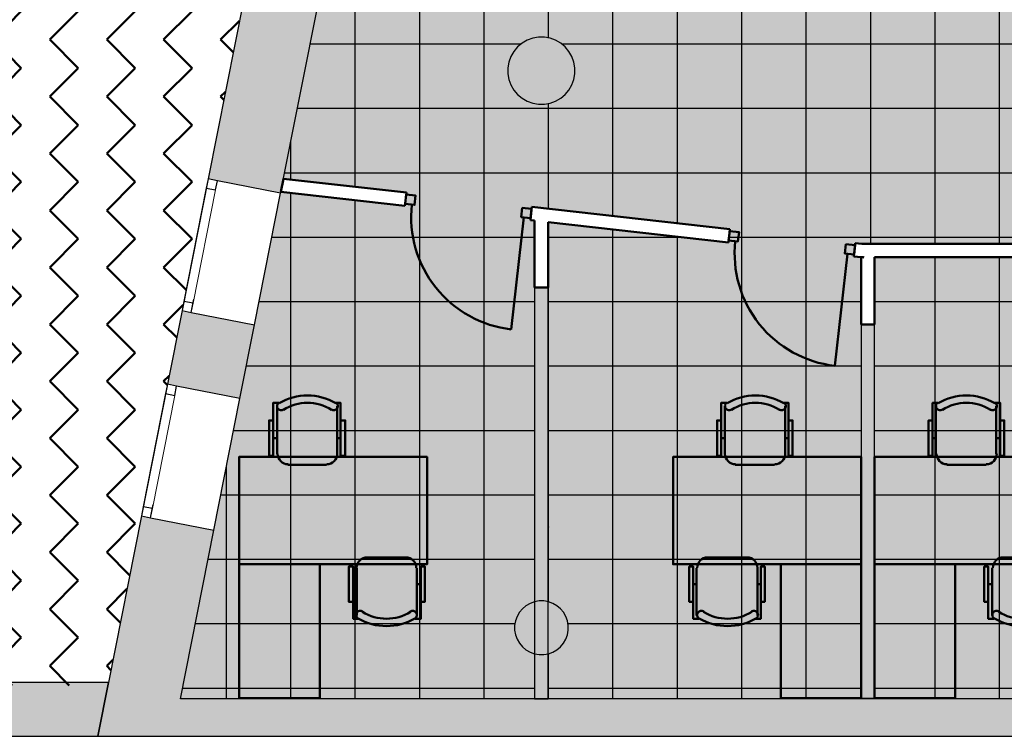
# Model space of a CAD drawing. Header units: metres. Extents: x -1 to 430, y -6 to 34.
# Tile 6 of 22: x 397.1 to 404.44, y 12.84 to 18.18. Entities that reach past the tile are written whole.
import ezdxf

# ---------------------------------------------------------------- set-up
doc = ezdxf.new("R2010")
doc.units = ezdxf.units.M
doc.linetypes.add('CONTINUA', pattern=[0])
doc.linetypes.add('PUNKT', pattern=[6.35, 0, -6.35])
for name, color, linetype, lineweight in [('3D P1 MURS EXISTENTS', 7, 'CONTINUA', 25), ('3D P1 MURS NOUS', 7, 'CONTINUA', 25), ('3D P1 PILAR', 7, 'CONTINUA', 25), ('P1 MOBLES', 7, 'CONTINUA', 25), ('P1 PAVIMENT', 7, 'CONTINUA', 25)]:
    doc.layers.add(name, color=color, linetype=linetype, lineweight=lineweight)

# ---------------------------------------------------------------- blocks, each defined once
blk = doc.blocks.new('_CLOSEDFILLED')
at = {"color": 0, "linetype": 'ByBlock', "lineweight": -2}
blk.add_solid([(-1, 0), (0, 0), (-1, 0)], dxfattribs=at)
blk = doc.blocks.new('TRAMA_1')
at = {"layer": 'P1 PAVIMENT', "linetype": 'CONTINUA', "lineweight": 25, "transparency": 33554687}
for points in [[(401.0337, 16.8), (401.04, 16.8062), (401.0462, 16.8), (401.04, 16.7938)], [(403.4337, 16.8), (403.44, 16.8062), (403.4463, 16.8), (403.44, 16.7938)], [(398.6338, 14.4), (398.64, 14.4062), (398.6462, 14.4), (398.64, 14.3938)], [(401.036, 14.4022), (401.04, 14.4062), (401.0462, 14.4), (401.04, 14.3938), (401.036, 14.3978)]]:
    blk.add_hatch(color=7, dxfattribs=at).paths.add_polyline_path(points, flags=16)
at = {"layer": 'P1 PAVIMENT', "color": 7, "linetype": 'CONTINUA', "lineweight": 25, "transparency": 33554687}
for p, q in [((399.6, 16.9347), (399.6, 19.2)), ((400.08, 16.8), (400.08, 19.2)), ((400.56, 16.8), (400.56, 19.2)), ((401.04, 18.0436), (401.04, 19.2)), ((399.2639, 18), (400.8, 18)), ((400.8, 18), (400.8375, 18)), ((401.1364, 18), (403.2, 18)), ((403.2, 18), (405.6, 18)), ((401.04, 16.8), (401.04, 17.5553)), ((399.1688, 17.52), (400.8, 17.52)), ((400.8, 17.52), (403.2, 17.52)), ((403.2, 17.52), (405.6, 17.52)), ((399.12, 16.9888), (399.12, 17.2735)), ((399.0737, 17.04), (400.8, 17.04)), ((400.8, 17.04), (403.2, 17.04)), ((403.2, 17.04), (405.6, 17.04)), ((399.12, 16.8), (399.12, 16.8882)), ((399.12, 14.4), (399.12, 16.8)), ((399.6, 16.8), (399.6, 16.8341)), ((399.6, 14.4), (399.6, 16.8)), ((400.08, 14.4), (400.08, 16.8)), ((400.56, 14.4), (400.56, 16.8)), ((401.04, 16.7725), (401.04, 16.8)), ((401.52, 16.7184), (401.52, 16.8)), ((402, 16.6644), (402, 16.8)), ((402.48, 14.4), (402.48, 16.8)), ((402.96, 14.4), (402.96, 16.8)), ((403.44, 16.5095), (403.44, 16.8)), ((403.92, 16.5095), (403.92, 16.8)), ((404.4, 16.5095), (404.4, 16.8)), ((401.04, 14.4), (401.04, 16.6719)), ((401.52, 14.4), (401.52, 16.6178)), ((398.9786, 16.56), (400.8, 16.56)), ((400.8, 16.56), (400.936, 16.56)), ((401.036, 16.56), (402.0332, 16.56)), ((402, 14.4), (402, 16.5637)), ((402.3846, 16.56), (403.2, 16.56)), ((403.2, 16.56), (405.6, 16.56)), ((403.92, 14.4), (403.92, 16.4095)), ((404.4, 14.4), (404.4, 16.4095)), ((398.8835, 16.08), (400.8, 16.08)), ((400.8, 16.08), (400.936, 16.08)), ((401.036, 16.08), (403.2, 16.08)), ((403.2, 16.08), (403.3696, 16.08)), ((403.4696, 16.08), (405.6, 16.08)), ((398.7884, 15.6), (400.8, 15.6)), ((400.8, 15.6), (400.936, 15.6)), ((401.036, 15.6), (403.2, 15.6)), ((403.2, 15.6), (403.3696, 15.6)), ((403.4696, 15.6), (405.6, 15.6)), ((398.6933, 15.12), (400.8, 15.12)), ((400.8, 15.12), (400.936, 15.12)), ((401.036, 15.12), (403.2, 15.12)), ((403.2, 15.12), (403.3696, 15.12)), ((403.4696, 15.12), (405.6, 15.12)), ((398.64, 14.4), (398.64, 14.8508)), ((398.5982, 14.64), (400.8, 14.64)), ((400.8, 14.64), (400.936, 14.64)), ((401.036, 14.64), (403.2, 14.64)), ((403.2, 14.64), (403.3696, 14.64)), ((403.4696, 14.64), (405.6, 14.64)), ((398.64, 13.1206), (398.64, 14.4)), ((399.12, 13.1206), (399.12, 14.4)), ((399.6, 13.1206), (399.6, 14.4)), ((400.08, 13.1206), (400.08, 14.4)), ((400.56, 13.1206), (400.56, 14.4)), ((401.04, 13.8427), (401.04, 14.4)), ((401.52, 13.1206), (401.52, 14.4)), ((402, 13.1206), (402, 14.4)), ((402.48, 13.1206), (402.48, 14.4)), ((402.96, 13.1206), (402.96, 14.4)), ((403.92, 13.1206), (403.92, 14.4)), ((404.4, 13.1206), (404.4, 14.4)), ((398.5031, 14.16), (400.8, 14.16)), ((400.8, 14.16), (400.936, 14.16)), ((401.036, 14.16), (403.2, 14.16)), ((403.2, 14.16), (403.3696, 14.16)), ((403.4696, 14.16), (405.6, 14.16)), ((398.408, 13.68), (400.7895, 13.68)), ((401.1844, 13.68), (403.2, 13.68)), ((403.2, 13.68), (403.3696, 13.68)), ((403.4696, 13.68), (405.6, 13.68)), ((401.04, 13.1206), (401.04, 13.4562)), ((398.3129, 13.2), (398.4, 13.2)), ((398.4, 13.2), (400.8, 13.2)), ((400.8, 13.2), (400.936, 13.2)), ((401.036, 13.2), (403.2, 13.2)), ((403.2, 13.2), (403.3696, 13.2)), ((403.4696, 13.2), (405.6, 13.2))]:
    blk.add_line(p, q, dxfattribs=at)
for points in [[(401.52, 16.8), (401.52, 17.8609), (401.52, 17.8609), (401.52, 19.2)], [(402, 16.8), (402, 17.8554), (402, 17.8554), (402, 19.2)], [(402.48, 16.8), (402.48, 17.8498), (402.48, 17.8498), (402.48, 19.2)], [(402.96, 16.8), (402.96, 17.8442), (402.96, 17.8442), (402.96, 19.2)], [(403.44, 16.8), (403.44, 17.8386), (403.44, 17.8386), (403.44, 19.2)], [(403.92, 16.8), (403.92, 17.833), (403.92, 17.833), (403.92, 19.2)], [(404.4, 16.8), (404.4, 17.8274), (404.4, 17.8274), (404.4, 19.2)]]:
    blk.add_lwpolyline(points, dxfattribs=at)

msp = doc.modelspace()

# ---------------------------------------------------------------- hatches: boundary and pattern name
at = {"layer": '3D P1 MURS EXISTENTS', "linetype": 'CONTINUA', "lineweight": 18, "true_color": 0xa0a0a0, "transparency": 33554687}
for points in [[(398.8121, 18.5496), (398.5038, 16.9935), (399.0434, 16.8866), (399.3517, 18.4427)], [(398.7402, 15.3564), (398.849, 15.9057), (398.3095, 16.0126), (398.2007, 15.4633)], [(398.0063, 14.4823), (397.681, 12.8406), (398.2417, 12.8406), (398.5458, 14.3754)], [(391.8997, 12.8406), (397.681, 12.8406), (397.7603, 13.2406), (391.8997, 13.2406)], [(398.2417, 12.8406), (423.6575, 12.8406), (423.7155, 13.1206), (398.2972, 13.1206)]]:
    msp.add_hatch(color=253, dxfattribs=at).paths.add_polyline_path(points)
at = {"layer": '3D P1 MURS NOUS', "linetype": 'CONTINUA', "lineweight": 18, "true_color": 0x006e00, "transparency": 33554687}
for points in [[(400.936, 16.1836), (400.936, 13.1206), (401.036, 13.1206), (401.036, 16.1836)], [(403.3696, 15.9095), (403.3696, 13.1237), (403.4696, 13.1237), (403.4696, 15.9095)]]:
    msp.add_hatch(color=96, dxfattribs=at).paths.add_polyline_path(points)
at = {"layer": '3D P1 PILAR', "linetype": 'CONTINUA', "lineweight": 18, "transparency": 33554687}
for points in [[(401.0088, 18.0491), (400.9651, 18.0491), (400.9221, 18.0416), (400.8811, 18.0266), (400.8432, 18.0048), (400.8098, 17.9767), (400.7817, 17.9432), (400.7598, 17.9054), (400.7449, 17.8643), (400.7373, 17.8213), (400.7373, 17.7776), (400.7449, 17.7346), (400.7598, 17.6935), (400.7817, 17.6557), (400.8098, 17.6222), (400.8432, 17.5942), (400.8811, 17.5723), (400.9221, 17.5574), (400.9651, 17.5498), (401.0088, 17.5498), (401.0519, 17.5574), (401.0929, 17.5723), (401.1307, 17.5942), (401.1642, 17.6222), (401.1923, 17.6557), (401.2141, 17.6935), (401.2291, 17.7346), (401.2367, 17.7776), (401.2367, 17.8213), (401.2291, 17.8643), (401.2141, 17.9054), (401.1923, 17.9432), (401.1642, 17.9767), (401.1307, 18.0048), (401.0929, 18.0266), (401.0519, 18.0416)], [(401.0045, 13.8492), (400.9695, 13.8492), (400.9351, 13.8431), (400.9022, 13.8312), (400.872, 13.8137), (400.8452, 13.7912), (400.8227, 13.7645), (400.8053, 13.7342), (400.7933, 13.7014), (400.7872, 13.6669), (400.7872, 13.632), (400.7933, 13.5976), (400.8053, 13.5647), (400.8227, 13.5345), (400.8452, 13.5077), (400.872, 13.4852), (400.9022, 13.4677), (400.9351, 13.4558), (400.9695, 13.4497), (401.0045, 13.4497), (401.0389, 13.4558), (401.0717, 13.4677), (401.102, 13.4852), (401.1288, 13.5077), (401.1512, 13.5345), (401.1687, 13.5647), (401.1807, 13.5976), (401.1867, 13.632), (401.1867, 13.6669), (401.1807, 13.7014), (401.1687, 13.7342), (401.1512, 13.7645), (401.1288, 13.7912), (401.102, 13.8137), (401.0717, 13.8312), (401.0389, 13.8431)]]:
    msp.add_hatch(color=9, dxfattribs=at).paths.add_polyline_path(points)
at = {"layer": 'P1 MOBLES', "linetype": 'CONTINUA', "lineweight": 50, "transparency": 33554687}
h = msp.add_hatch(dxfattribs=at)
h.set_pattern_fill('TRAMA', color=202, scale=0.3, angle=135, style=0, pattern_type=2)
h.set_pattern_definition([(135, (-0.84853, 6e-17), (-0.42426407, 3e-17), [0.3, -0.3]), (225, (-0.84853, 6e-17), (-7e-17, -0.42426407), [0.3, -0.3])])
h.paths.add_polyline_path([(400.4234, 26.6821), (400.6941, 28.0485), (394.4398, 28.0485), (394.4398, 13.2195), (397.7561, 13.2195), (398.8018, 18.4972), (397.2323, 18.8081), (397.446, 19.8872), (399.0155, 19.5762), (400.2096, 25.603), (398.6401, 25.914), (398.8539, 26.993)], flags=0)
at = {"layer": 'P1 PAVIMENT', "linetype": 'CONTINUA', "lineweight": 25, "true_color": 0xa8d1ff, "transparency": 33554687}
h = msp.add_hatch(color=141, dxfattribs=at)
h.paths.add_polyline_path([(410.8472, 18.0827), (410.5993, 18.2166), (410.5542, 18.2441), (410.5897, 18.3045), (410.6341, 18.2774), (410.8788, 18.1451), (411.1301, 18.0259), (411.3873, 17.9199), (411.6497, 17.8276), (411.9165, 17.7491), (412.1871, 17.6847), (412.4607, 17.6346), (412.7365, 17.5988), (413.0138, 17.5776), (413.3066, 17.5705), (413.3066, 21.3124), (412.6165, 21.2595), (411.2065, 20.8204), (411.2066, 20.8197), (410.3864, 20.7495), (409.747, 21.1763), (409.747, 18.3096), (409.7493, 18.3096), (409.7493, 18.2396), (409.747, 18.2396), (409.747, 18.1095), (409.627, 18.1095), (409.627, 22.0762), (409.5179, 22.1774), (409.3185, 22.3439), (409.1106, 22.4998), (408.8949, 22.6445), (408.6719, 22.7778), (408.4422, 22.8992), (408.2065, 23.0084), (407.9654, 23.1051), (407.7196, 23.1891), (407.507, 23.2495), (407.51, 23.2607), (407.507, 23.2617), (407.507, 24.1595), (406.177, 24.1595), (406.177, 23.4195), (404.2866, 23.4195), (404.2866, 23.5195), (404.3366, 23.5195), (404.3366, 28.0782), (401.2607, 28.0782), (400.3575, 23.5195), (403.3466, 23.5195), (403.3466, 23.4195), (400.3377, 23.4195), (399.0648, 16.995), (399.9816, 16.8917), (399.9704, 16.7924), (399.0453, 16.8966), (398.2972, 13.1206), (400.936, 13.1206), (400.936, 13.4555), (400.9022, 13.4677), (400.872, 13.4852), (400.8452, 13.5077), (400.8227, 13.5345), (400.8053, 13.5647), (400.7933, 13.5976), (400.7872, 13.632), (400.7872, 13.6669), (400.7933, 13.7014), (400.8053, 13.7342), (400.8227, 13.7645), (400.8452, 13.7912), (400.872, 13.8137), (400.9022, 13.8312), (400.936, 13.8435), (400.936, 16.6836), (400.9045, 16.6871), (400.9157, 16.7865), (402.3914, 16.6203), (402.3802, 16.5209), (401.036, 16.6723), (401.036, 13.8442), (401.0717, 13.8312), (401.102, 13.8137), (401.1288, 13.7912), (401.1512, 13.7645), (401.1687, 13.7342), (401.1807, 13.7014), (401.1867, 13.6669), (401.1867, 13.632), (401.1807, 13.5976), (401.1687, 13.5647), (401.1512, 13.5345), (401.1288, 13.5077), (401.102, 13.4852), (401.0717, 13.4677), (401.036, 13.4547), (401.036, 13.1206), (403.3696, 13.1206), (403.3696, 16.4095), (403.3143, 16.4157), (403.3255, 16.5151), (403.3752, 16.5095), (404.7972, 16.5095), (404.7972, 16.4095), (403.4696, 16.4095), (403.4696, 13.1206), (405.7872, 13.1206), (405.7872, 13.455), (405.7522, 13.4677), (405.722, 13.4852), (405.6952, 13.5077), (405.6727, 13.5345), (405.6553, 13.5647), (405.6433, 13.5976), (405.6372, 13.632), (405.6372, 13.6669), (405.6433, 13.7014), (405.6553, 13.7342), (405.6727, 13.7645), (405.6952, 13.7912), (405.722, 13.8137), (405.7522, 13.8312), (405.7872, 13.8439), (405.7872, 16.4095), (405.7372, 16.4095), (405.7372, 16.5095), (405.9383, 16.5095), (405.9383, 16.4095), (405.8872, 16.4095), (405.8872, 13.8437), (405.9217, 13.8312), (405.952, 13.8137), (405.9788, 13.7912), (406.0023, 13.7631), (407.3616, 13.7631), (407.3616, 13.1206), (408.2373, 13.1206), (408.2373, 16.4095), (406.8783, 16.4095), (406.8783, 16.5095), (409.695, 16.5095), (409.695, 16.4095), (408.3373, 16.4095), (408.3373, 13.1206), (410.685, 13.1206), (410.685, 13.4546), (410.649, 13.4677), (410.6187, 13.4852), (410.5919, 13.5077), (410.5695, 13.5345), (410.552, 13.5647), (410.54, 13.5976), (410.534, 13.632), (410.534, 13.6669), (410.54, 13.7014), (410.552, 13.7342), (410.5695, 13.7645), (410.5919, 13.7912), (410.6187, 13.8137), (410.649, 13.8312), (410.685, 13.8443), (410.685, 16.4095), (410.635, 16.4095), (410.635, 16.5095), (410.8361, 16.5095), (410.8361, 16.4095), (410.785, 16.4095), (410.785, 13.8434), (410.8185, 13.8312), (410.8487, 13.8137), (410.8755, 13.7912), (410.898, 13.7645), (410.9154, 13.7342), (410.9274, 13.7014), (410.9335, 13.6669), (410.9335, 13.632), (410.9274, 13.5976), (410.9154, 13.5647), (410.898, 13.5345), (410.8755, 13.5077), (410.8487, 13.4852), (410.8185, 13.4677), (410.785, 13.4555), (410.785, 13.1206), (413.3874, 13.1206), (413.3874, 16.4095), (411.7361, 16.4095), (411.7361, 16.5095), (415.0981, 16.5095), (415.0981, 16.4095), (413.4874, 16.4095), (413.4874, 13.1206), (416.0881, 13.1206), (416.0881, 13.4547), (416.0522, 13.4677), (416.022, 13.4852), (415.9952, 13.5077), (415.9727, 13.5345), (415.9553, 13.5647), (415.9433, 13.5976), (415.9372, 13.632), (415.9372, 13.6669), (415.9433, 13.7014), (415.9553, 13.7342), (415.9727, 13.7645), (415.9952, 13.7912), (416.022, 13.8137), (416.0522, 13.8312), (416.0881, 13.8442), (416.0881, 16.4095), (416.0381, 16.4095), (416.0381, 16.5095), (416.2381, 16.5095), (416.2381, 16.4095), (416.1881, 16.4095), (416.1881, 13.8434), (416.2217, 13.8312), (416.252, 13.8137), (416.2788, 13.7912), (416.3012, 13.7645), (416.3187, 13.7342), (416.3307, 13.7014), (416.3367, 13.6669), (416.3367, 13.632), (416.3307, 13.5976), (416.3187, 13.5647), (416.3012, 13.5345), (416.2788, 13.5077), (416.252, 13.4852), (416.2217, 13.4677), (416.1881, 13.4555), (416.1881, 13.1206), (418.4973, 13.1206), (418.4973, 16.4095), (417.1781, 16.4095), (417.1781, 16.5095), (420.417, 16.5095), (420.417, 16.4095), (418.5973, 16.4095), (418.5973, 13.1206), (421.407, 13.1206), (421.407, 16.4095), (421.357, 16.4095), (421.357, 16.5095), (421.407, 16.5095), (421.407, 16.5695), (421.507, 16.5695), (421.507, 13.1206), (423.7155, 13.1206), (424.7142, 17.9395), (421.507, 17.9395), (421.507, 17.5095), (421.407, 17.5095), (421.407, 18.1395), (421.507, 18.1395), (421.507, 18.0395), (424.7349, 18.0395), (425.7009, 22.7007), (421.507, 22.7007), (421.507, 22.6507), (421.407, 22.6507), (421.407, 22.8007), (425.7216, 22.8007), (426.8153, 28.0782), (421.507, 28.0782), (421.507, 23.7407), (421.337, 23.7407), (421.337, 24.2395), (417.447, 24.2395), (417.447, 23.4895), (416.517, 23.4895), (416.517, 22.0695), (416.0484, 22.0695), (416.0484, 19.5653), (415.9784, 19.5653), (415.9784, 22.0695), (415.647, 22.0695), (414.1734, 21.4995), (413.4066, 21.32), (413.4066, 17.5741), (413.5699, 17.5787), (413.8472, 17.601), (414.1228, 17.6379), (414.3962, 17.6891), (414.6665, 17.7546), (414.9331, 17.8341), (415.1951, 17.9275), (415.4518, 18.0344), (415.7026, 18.1546), (415.9468, 18.2878), (416.1837, 18.4336), (416.2078, 18.4503), (415.9784, 18.7725), (415.9784, 18.7978), (416.0484, 18.7978), (416.0484, 18.7948), (416.2654, 18.49), (416.2666, 18.4909), (416.3059, 18.4331), (416.2489, 18.3925), (416.2484, 18.3932), (416.2219, 18.375), (415.9819, 18.2273), (415.7346, 18.0923), (415.4804, 17.9705), (415.2203, 17.8621), (414.9548, 17.7675), (414.6848, 17.687), (414.4109, 17.6206), (414.1339, 17.5687), (413.8546, 17.5314), (413.5737, 17.5087), (413.292, 17.5008), (413.0103, 17.5076), (412.7293, 17.5292), (412.4499, 17.5654), (412.1727, 17.6162), (411.8985, 17.6815), (411.6282, 17.761), (411.3623, 17.8545), (411.1018, 17.9618)])
h.paths.add_polyline_path([(410.7119, 18.0491), (410.8502, 18.0491), (410.939, 17.9432), (410.9609, 17.9054), (410.9758, 17.8643), (410.9834, 17.8213), (410.9834, 17.7776), (410.9758, 17.7346), (410.9609, 17.6935), (410.939, 17.6557), (410.911, 17.6222), (410.8775, 17.5942), (410.8396, 17.5723), (410.7986, 17.5574), (410.7556, 17.5498), (410.7119, 17.5498), (410.6689, 17.5574), (410.6278, 17.5723), (410.59, 17.5942), (410.5565, 17.6222), (410.5284, 17.6557), (410.5066, 17.6935), (410.4916, 17.7346), (410.484, 17.7776), (410.484, 17.8213), (410.4916, 17.8643), (410.5066, 17.9054), (410.5284, 17.9432), (410.5565, 17.9767), (410.59, 18.0048), (410.6278, 18.0266), (410.6689, 18.0416)], flags=16)
h.paths.add_polyline_path([(410.8472, 18.0827), (410.7119, 18.0491), (410.8054, 18.1025)], flags=16)
h.paths.add_polyline_path([(406.0367, 13.6669), (406.0367, 13.632), (406.0307, 13.5976), (406.0187, 13.5647), (406.0012, 13.5345), (405.9788, 13.5077), (405.952, 13.4852), (405.9217, 13.4677), (405.8872, 13.4552), (405.8872, 13.1206), (406.0743, 13.1206), (406.0743, 13.7206), (406.0753, 13.7331), (406.0191, 13.7331), (406.0307, 13.7014)])
h.paths.add_polyline_path([(421.407, 19.0795), (421.407, 21.7107), (421.507, 21.7107), (421.507, 19.0795)], flags=16)
h.paths.add_polyline_path([(405.6098, 17.6935), (405.5949, 17.7346), (405.5873, 17.7776), (405.5873, 17.8213), (405.5949, 17.8643), (405.6098, 17.9054), (405.6317, 17.9432), (405.6598, 17.9767), (405.6932, 18.0048), (405.7311, 18.0266), (405.7721, 18.0416), (405.8151, 18.0491), (405.8588, 18.0491), (405.9019, 18.0416), (405.9429, 18.0266), (405.9807, 18.0048), (406.0142, 17.9767), (406.0423, 17.9432), (406.0641, 17.9054), (406.0791, 17.8643), (406.0867, 17.8213), (406.0867, 17.7776), (406.0791, 17.7346), (406.0641, 17.6935), (406.0423, 17.6557), (406.0142, 17.6222), (405.9807, 17.5942), (405.9429, 17.5723), (405.9019, 17.5574), (405.8588, 17.5498), (405.8151, 17.5498), (405.7721, 17.5574), (405.7311, 17.5723), (405.6932, 17.5942), (405.6598, 17.6222), (405.6317, 17.6557)], flags=16)
h.paths.add_polyline_path([(400.9651, 17.5498), (400.9221, 17.5574), (400.8811, 17.5723), (400.8432, 17.5942), (400.8098, 17.6222), (400.7817, 17.6557), (400.7598, 17.6935), (400.7449, 17.7346), (400.7373, 17.7776), (400.7373, 17.8213), (400.7449, 17.8643), (400.7598, 17.9054), (400.7817, 17.9432), (400.8098, 17.9767), (400.8432, 18.0048), (400.8811, 18.0266), (400.9221, 18.0416), (400.9651, 18.0491), (401.0088, 18.0491), (401.0519, 18.0416), (401.0929, 18.0266), (401.1307, 18.0048), (401.1642, 17.9767), (401.1923, 17.9432), (401.2141, 17.9054), (401.2291, 17.8643), (401.2367, 17.8213), (401.2367, 17.7776), (401.2291, 17.7346), (401.2141, 17.6935), (401.1923, 17.6557), (401.1642, 17.6222), (401.1307, 17.5942), (401.0929, 17.5723), (401.0519, 17.5574), (401.0088, 17.5498)], flags=16)
h.paths.add_polyline_path([(421.2191, 24.0054), (421.2341, 23.9643), (421.2417, 23.9213), (421.2417, 23.8776), (421.2341, 23.8346), (421.2191, 23.7935), (421.1973, 23.7557), (421.1692, 23.7222), (421.1357, 23.6942), (421.0979, 23.6723), (421.0569, 23.6574), (421.0138, 23.6498), (420.9701, 23.6498), (420.9271, 23.6574), (420.8861, 23.6723), (420.8482, 23.6942), (420.8148, 23.7222), (420.7867, 23.7557), (420.7648, 23.7935), (420.7499, 23.8346), (420.7423, 23.8776), (420.7423, 23.9213), (420.7499, 23.9643), (420.7648, 24.0054), (420.7867, 24.0432), (420.8148, 24.0767), (420.8482, 24.1048), (420.8861, 24.1266), (420.9271, 24.1416), (420.9701, 24.1491), (421.0138, 24.1491), (421.0569, 24.1416), (421.0979, 24.1266), (421.1357, 24.1048), (421.1692, 24.0767), (421.1973, 24.0432)], flags=16)
h.paths.add_polyline_path([(401.1219, 23.6174), (401.0788, 23.6098), (401.0351, 23.6098), (400.9921, 23.6174), (400.9511, 23.6323), (400.9132, 23.6542), (400.8798, 23.6822), (400.8517, 23.7157), (400.8298, 23.7535), (400.8149, 23.7946), (400.8073, 23.8376), (400.8073, 23.8813), (400.8149, 23.9243), (400.8298, 23.9654), (400.8517, 24.0032), (400.8798, 24.0367), (400.9132, 24.0648), (400.9511, 24.0866), (400.9921, 24.1016), (401.0351, 24.1091), (401.0788, 24.1091), (401.1219, 24.1016), (401.1629, 24.0866), (401.2007, 24.0648), (401.2342, 24.0367), (401.2623, 24.0032), (401.2841, 23.9654), (401.2991, 23.9243), (401.3067, 23.8813), (401.3067, 23.8376), (401.2991, 23.7946), (401.2841, 23.7535), (401.2623, 23.7157), (401.2342, 23.6822), (401.2007, 23.6542), (401.1629, 23.6323)], flags=16)
h.paths.add_polyline_path([(420.8148, 17.9767), (420.8482, 18.0048), (420.8861, 18.0266), (420.9271, 18.0416), (420.9701, 18.0491), (421.0138, 18.0491), (421.0569, 18.0416), (421.0979, 18.0266), (421.1357, 18.0048), (421.1692, 17.9767), (421.1973, 17.9432), (421.2191, 17.9054), (421.2341, 17.8643), (421.2417, 17.8213), (421.2417, 17.7776), (421.2341, 17.7346), (421.2191, 17.6935), (421.1973, 17.6557), (421.1692, 17.6222), (421.1357, 17.5942), (421.0979, 17.5723), (421.0569, 17.5574), (421.0138, 17.5498), (420.9701, 17.5498), (420.9271, 17.5574), (420.8861, 17.5723), (420.8482, 17.5942), (420.8148, 17.6222), (420.7867, 17.6557), (420.7648, 17.6935), (420.7499, 17.7346), (420.7423, 17.7776), (420.7423, 17.8213), (420.7499, 17.8643), (420.7648, 17.9054), (420.7867, 17.9432)], flags=16)
h.paths.add_polyline_path([(420.9072, 14.3877), (420.877, 14.4052), (420.8502, 14.4277), (420.8277, 14.4545), (420.8103, 14.4847), (420.7983, 14.5176), (420.7922, 14.552), (420.7922, 14.5869), (420.7983, 14.6214), (420.8103, 14.6542), (420.8277, 14.6845), (420.8502, 14.7112), (420.877, 14.7337), (420.9072, 14.7512), (420.9401, 14.7631), (420.9745, 14.7692), (421.0095, 14.7692), (421.0439, 14.7631), (421.0767, 14.7512), (421.107, 14.7337), (421.1338, 14.7112), (421.1562, 14.6845), (421.1737, 14.6542), (421.1857, 14.6214), (421.1917, 14.5869), (421.1917, 14.552), (421.1857, 14.5176), (421.1737, 14.4847), (421.1562, 14.4545), (421.1338, 14.4277), (421.107, 14.4052), (421.0767, 14.3877), (421.0439, 14.3758), (421.0095, 14.3697), (420.9745, 14.3697), (420.9401, 14.3758)], flags=16)
h.paths.add_polyline_path([(416.3142, 17.6222), (416.2807, 17.5942), (416.2429, 17.5723), (416.2019, 17.5574), (416.1588, 17.5498), (416.1151, 17.5498), (416.0721, 17.5574), (416.0311, 17.5723), (415.9932, 17.5942), (415.9598, 17.6222), (415.9317, 17.6557), (415.9098, 17.6935), (415.8949, 17.7346), (415.8873, 17.7776), (415.8873, 17.8213), (415.8949, 17.8643), (415.9098, 17.9054), (415.9317, 17.9432), (415.9598, 17.9767), (415.9932, 18.0048), (416.0311, 18.0266), (416.0721, 18.0416), (416.1151, 18.0491), (416.1588, 18.0491), (416.2019, 18.0416), (416.2429, 18.0266), (416.2807, 18.0048), (416.3142, 17.9767), (416.3423, 17.9432), (416.3641, 17.9054), (416.3791, 17.8643), (416.3867, 17.8213), (416.3867, 17.7776), (416.3791, 17.7346), (416.3641, 17.6935), (416.3423, 17.6557)], flags=16)
h.paths.add_polyline_path([(410.8472, 18.0827), (410.9092, 18.0491), (410.8502, 18.0491), (410.8054, 18.1025), (410.7119, 18.0491)])

# ---------------------------------------------------------------- linework, layer by layer
at = {"layer": '3D P1 MURS EXISTENTS', "color": 7, "linetype": 'CONTINUA', "lineweight": 25, "transparency": 33554687}
for p, q in [((398.8121, 18.5496), (398.5038, 16.9935)), ((399.0434, 16.8866), (399.3517, 18.4427)), ((398.5038, 16.9935), (398.3095, 16.0126)), ((398.5725, 16.9799), (398.5038, 16.9935)), ((399.0434, 16.8866), (398.5725, 16.9799)), ((398.849, 15.9057), (399.0434, 16.8866)), ((398.3095, 16.0126), (398.2007, 15.4633)), ((398.3095, 16.0126), (398.3782, 15.999)), ((398.3782, 15.999), (398.849, 15.9057)), ((398.7402, 15.3564), (398.849, 15.9057)), ((398.2007, 15.4633), (398.0063, 14.4823)), ((398.2693, 15.4497), (398.2007, 15.4633)), ((398.7402, 15.3564), (398.2693, 15.4497)), ((398.5458, 14.3754), (398.7402, 15.3564)), ((398.0063, 14.4823), (397.7603, 13.2406)), ((398.0063, 14.4823), (398.075, 14.4687)), ((398.075, 14.4687), (398.5458, 14.3754)), ((398.2972, 13.1206), (398.5458, 14.3754)), ((397.7603, 13.2406), (394.4398, 13.2406)), ((397.681, 12.8406), (397.7603, 13.2406)), ((397.7603, 13.2406), (397.681, 12.8406)), ((423.7155, 13.1206), (398.2972, 13.1206)), ((391.8997, 12.8406), (397.681, 12.8406)), ((397.681, 12.8406), (398.2417, 12.8406)), ((398.2417, 12.8406), (423.6575, 12.8406))]:
    msp.add_line(p, q, dxfattribs=at)
at = {"layer": '3D P1 MURS EXISTENTS', "color": 7, "linetype": 'PUNKT', "lineweight": 25, "transparency": 33554687}
for p, q in [((398.5038, 16.9935), (398.3095, 16.0126)), ((398.3782, 15.999), (398.5725, 16.9799)), ((398.5725, 16.9799), (398.5038, 16.9935)), ((398.3095, 16.0126), (398.3782, 15.999)), ((398.2007, 15.4633), (398.0063, 14.4823)), ((398.075, 14.4687), (398.2693, 15.4497)), ((398.2693, 15.4497), (398.2007, 15.4633)), ((398.0063, 14.4823), (398.075, 14.4687))]:
    msp.add_line(p, q, dxfattribs=at)
at = {"layer": '3D P1 MURS EXISTENTS', "color": 7, "linetype": 'CONTINUA', "lineweight": 25, "transparency": 33554687}
for points in [[(398.5038, 16.9935), (398.4902, 16.9248), (398.5589, 16.9112), (398.5725, 16.9799), (398.5038, 16.9935)], [(398.3231, 16.0812), (398.3095, 16.0126), (398.3782, 15.999), (398.3918, 16.0676), (398.3231, 16.0812)], [(398.2007, 15.4633), (398.1871, 15.3946), (398.2557, 15.381), (398.2693, 15.4497), (398.2007, 15.4633)], [(398.0199, 14.551), (398.0063, 14.4823), (398.075, 14.4687), (398.0886, 14.5374), (398.0199, 14.551)]]:
    msp.add_lwpolyline(points, close=True, dxfattribs=at)
at = {"layer": '3D P1 MURS EXISTENTS', "color": 40, "linetype": 'CONTINUA', "lineweight": 18, "transparency": 33554687}
for points in [[(398.4902, 16.9248), (398.3231, 16.0812), (398.3918, 16.0676), (398.5589, 16.9112), (398.4902, 16.9248)], [(398.1871, 15.3946), (398.0199, 14.551), (398.0886, 14.5374), (398.2557, 15.381), (398.1871, 15.3946)]]:
    msp.add_lwpolyline(points, close=True, dxfattribs=at)
at = {"layer": '3D P1 MURS NOUS', "color": 4, "linetype": 'CONTINUA', "lineweight": 50, "transparency": 33554687}
for p, q in [((399.0648, 16.995), (399.0453, 16.8966)), ((399.9816, 16.8917), (399.0648, 16.995)), ((399.0453, 16.8966), (399.9704, 16.7924)), ((399.9816, 16.8917), (399.9704, 16.7924)), ((400.9045, 16.6871), (400.9157, 16.7865)), ((402.3914, 16.6203), (400.9157, 16.7865)), ((400.8565, 16.7076), (400.7625, 15.8729)), ((400.9045, 16.6871), (400.936, 16.6836)), ((400.936, 16.6836), (400.936, 16.1836)), ((401.036, 16.1836), (401.036, 16.6723)), ((401.036, 16.6723), (402.3802, 16.5209)), ((402.3914, 16.6203), (402.3802, 16.5209)), ((403.3146, 16.4179), (403.3249, 16.5095)), ((403.3249, 16.5095), (403.3255, 16.5151)), ((403.3752, 16.5095), (403.3255, 16.5151)), ((404.7972, 16.5095), (403.3752, 16.5095)), ((403.2663, 16.4362), (403.1723, 15.6015)), ((403.3143, 16.4157), (403.3146, 16.4179)), ((403.3143, 16.4157), (403.3696, 16.4095)), ((403.3696, 16.4095), (403.3878, 16.4095)), ((403.3696, 16.4095), (403.3696, 15.9095)), ((403.3898, 16.4092), (403.3696, 16.4095)), ((403.3878, 16.4095), (403.3898, 16.4092)), ((403.4696, 16.4095), (404.7972, 16.4095)), ((403.4696, 15.9095), (403.4696, 16.4095)), ((400.936, 16.1836), (401.036, 16.1836)), ((403.3696, 15.9095), (403.4696, 15.9095))]:
    msp.add_line(p, q, dxfattribs=at)
at = {"layer": '3D P1 MURS NOUS', "color": 7, "linetype": 'CONTINUA', "lineweight": 25, "transparency": 33554687}
for p, q in [((400.936, 16.1836), (400.936, 13.1206)), ((401.036, 16.1836), (400.936, 16.1836)), ((401.036, 13.1206), (401.036, 16.1836)), ((403.3696, 15.9095), (403.3696, 13.1237)), ((403.4696, 15.9095), (403.3696, 15.9095)), ((403.4696, 13.1237), (403.4696, 15.9095)), ((400.936, 13.1206), (401.036, 13.1206)), ((403.3696, 13.1237), (403.4696, 13.1237))]:
    msp.add_line(p, q, dxfattribs=at)
at = {"layer": '3D P1 MURS NOUS', "color": 4, "linetype": 'CONTINUA', "lineweight": 50, "transparency": 33554687}
for points in [[(399.9799, 16.8768), (400.0495, 16.869), (400.0417, 16.7994), (399.9721, 16.8073), (399.9799, 16.8768)], [(400.8445, 16.7794), (400.914, 16.7716), (400.9062, 16.702), (400.8366, 16.7099), (400.8445, 16.7794)], [(402.3897, 16.6054), (402.4593, 16.5975), (402.4514, 16.528), (402.3819, 16.5358), (402.3897, 16.6054)], [(403.2543, 16.508), (403.3238, 16.5002), (403.316, 16.4306), (403.2464, 16.4384), (403.2543, 16.508)]]:
    msp.add_lwpolyline(points, close=True, dxfattribs=at)
for centre in [(400.8565, 16.7076), (403.2663, 16.4362)]:
    msp.add_arc(centre, 0.84, 173.57296, 263.57296, dxfattribs=at)
at = {"layer": '3D P1 PILAR', "color": 7, "linetype": 'CONTINUA', "lineweight": 25, "transparency": 33554687}
for p, q in [((400.9651, 18.0491), (400.9221, 18.0416)), ((401.0088, 18.0491), (400.9651, 18.0491)), ((401.0519, 18.0416), (401.0088, 18.0491)), ((400.8098, 17.9767), (400.7817, 17.9432)), ((400.8432, 18.0048), (400.8098, 17.9767)), ((400.8811, 18.0266), (400.8432, 18.0048)), ((400.9221, 18.0416), (400.8811, 18.0266)), ((401.0929, 18.0266), (401.0519, 18.0416)), ((401.1307, 18.0048), (401.0929, 18.0266)), ((401.1642, 17.9767), (401.1307, 18.0048)), ((401.1923, 17.9432), (401.1642, 17.9767)), ((400.7598, 17.9054), (400.7449, 17.8643)), ((400.7817, 17.9432), (400.7598, 17.9054)), ((401.2141, 17.9054), (401.1923, 17.9432)), ((401.2291, 17.8643), (401.2141, 17.9054)), ((400.7449, 17.8643), (400.7373, 17.8213)), ((401.2367, 17.8213), (401.2291, 17.8643)), ((400.7373, 17.8213), (400.7373, 17.7776)), ((400.7373, 17.7776), (400.7449, 17.7346)), ((401.2291, 17.7346), (401.2367, 17.7776)), ((401.2367, 17.7776), (401.2367, 17.8213)), ((400.7449, 17.7346), (400.7598, 17.6935)), ((400.7598, 17.6935), (400.7817, 17.6557)), ((401.1923, 17.6557), (401.2141, 17.6935)), ((401.2141, 17.6935), (401.2291, 17.7346)), ((400.7817, 17.6557), (400.8098, 17.6222)), ((400.8098, 17.6222), (400.8432, 17.5942)), ((401.1307, 17.5942), (401.1642, 17.6222)), ((401.1642, 17.6222), (401.1923, 17.6557)), ((400.8432, 17.5942), (400.8811, 17.5723)), ((400.8811, 17.5723), (400.9221, 17.5574)), ((400.9221, 17.5574), (400.9651, 17.5498)), ((400.9651, 17.5498), (401.0088, 17.5498)), ((401.0088, 17.5498), (401.0519, 17.5574)), ((401.0519, 17.5574), (401.0929, 17.5723)), ((401.0929, 17.5723), (401.1307, 17.5942)), ((400.872, 13.8137), (400.8452, 13.7912)), ((400.9022, 13.8312), (400.872, 13.8137)), ((400.9351, 13.8431), (400.9022, 13.8312)), ((400.9695, 13.8492), (400.9351, 13.8431)), ((401.0045, 13.8492), (400.9695, 13.8492)), ((401.0389, 13.8431), (401.0045, 13.8492)), ((401.0717, 13.8312), (401.0389, 13.8431)), ((401.102, 13.8137), (401.0717, 13.8312)), ((401.1288, 13.7912), (401.102, 13.8137)), ((400.8053, 13.7342), (400.7933, 13.7014)), ((400.8227, 13.7645), (400.8053, 13.7342)), ((400.8452, 13.7912), (400.8227, 13.7645)), ((401.1512, 13.7645), (401.1288, 13.7912)), ((401.1687, 13.7342), (401.1512, 13.7645)), ((401.1807, 13.7014), (401.1687, 13.7342)), ((400.7933, 13.7014), (400.7872, 13.6669)), ((400.7872, 13.6669), (400.7872, 13.632)), ((401.1867, 13.6669), (401.1807, 13.7014)), ((401.1867, 13.632), (401.1867, 13.6669)), ((400.7872, 13.632), (400.7933, 13.5976)), ((400.7933, 13.5976), (400.8053, 13.5647)), ((401.1687, 13.5647), (401.1807, 13.5976)), ((401.1807, 13.5976), (401.1867, 13.632)), ((400.8053, 13.5647), (400.8227, 13.5345)), ((400.8227, 13.5345), (400.8452, 13.5077)), ((400.8452, 13.5077), (400.872, 13.4852)), ((401.102, 13.4852), (401.1288, 13.5077)), ((401.1288, 13.5077), (401.1512, 13.5345)), ((401.1512, 13.5345), (401.1687, 13.5647)), ((400.872, 13.4852), (400.9022, 13.4677)), ((400.9022, 13.4677), (400.9351, 13.4558)), ((400.9351, 13.4558), (400.9695, 13.4497)), ((400.9695, 13.4497), (401.0045, 13.4497)), ((401.0045, 13.4497), (401.0389, 13.4558)), ((401.0389, 13.4558), (401.0717, 13.4677)), ((401.0717, 13.4677), (401.102, 13.4852))]:
    msp.add_line(p, q, dxfattribs=at)
at = {"layer": 'P1 MOBLES', "color": 202, "linetype": 'CONTINUA', "lineweight": 50, "transparency": 33554687}
for p, q in [((399.017, 14.944), (399.017, 15.2995)), ((399.4657, 15.2995), (399.4657, 14.944)), ((402.3546, 14.944), (402.3546, 15.2995)), ((402.8034, 15.2995), (402.8034, 14.944)), ((403.9267, 14.944), (403.9267, 15.2995)), ((404.3755, 15.2995), (404.3755, 14.944)), ((398.9874, 15.0625), (399.017, 15.0625)), ((399.4911, 15.0625), (399.4657, 15.0625)), ((402.325, 15.0625), (402.3546, 15.0625)), ((402.8288, 15.0625), (402.8034, 15.0625)), ((403.9013, 15.0625), (403.9267, 15.0625)), ((404.4051, 15.0625), (404.3755, 15.0625)), ((399.3853, 14.8635), (399.0974, 14.8635)), ((402.7229, 14.8635), (402.4308, 14.8635)), ((404.2993, 14.8635), (404.0072, 14.8635)), ((399.6911, 14.1735), (399.979, 14.1735)), ((402.5155, 14.1735), (402.2234, 14.1735)), ((404.4263, 14.1735), (404.7141, 14.1735)), ((399.6107, 13.7417), (399.6107, 14.0931)), ((400.0594, 14.0931), (400.0594, 13.7417)), ((402.143, 14.0931), (402.143, 13.7417)), ((402.5959, 13.7417), (402.5959, 14.0931)), ((404.3458, 13.7417), (404.3458, 14.0931)), ((399.5853, 13.9746), (399.6107, 13.9746)), ((400.089, 13.9746), (400.0594, 13.9746)), ((402.1176, 13.9746), (402.143, 13.9746)), ((402.6213, 13.9746), (402.5959, 13.9746)), ((404.3162, 13.9746), (404.3458, 13.9746))]:
    msp.add_line(p, q, dxfattribs=at)
for points in [[(398.9874, 15.1937), (398.9577, 15.1937), (398.9577, 14.9313), (398.9874, 14.9313), (398.9874, 15.3249), (399.0297, 15.3249)], [(399.0311, 15.328), (399.0262, 15.324), (399.0222, 15.3192), (399.0194, 15.3138), (399.0176, 15.308), (399.017, 15.3019), (399.0175, 15.2959), (399.0192, 15.2899), (399.0222, 15.2843), (399.0262, 15.2793), (399.031, 15.2753), (399.0364, 15.2724), (399.0421, 15.2706), (399.0481, 15.2699), (399.0542, 15.2704), (399.0602, 15.272), (399.0659, 15.2749)], [(399.4211, 15.2749), (399.4268, 15.272), (399.4327, 15.2704), (399.4388, 15.2699), (399.4448, 15.2706), (399.4506, 15.2724), (399.456, 15.2753), (399.4607, 15.2793), (399.4648, 15.2843), (399.4677, 15.2899), (399.4694, 15.2959), (399.47, 15.3019), (399.4693, 15.308), (399.4676, 15.3138), (399.4647, 15.3192), (399.4608, 15.324), (399.4559, 15.328)], [(399.4911, 15.1937), (399.525, 15.1937), (399.525, 14.9313), (399.4911, 14.9313), (399.4911, 15.3249), (399.453, 15.3249)], [(402.325, 15.1937), (402.2954, 15.1937), (402.2954, 14.9313), (402.325, 14.9313), (402.325, 15.3249), (402.3673, 15.3249)], [(402.3687, 15.328), (402.3638, 15.324), (402.3599, 15.3192), (402.357, 15.3138), (402.3553, 15.308), (402.3546, 15.3019), (402.3552, 15.2959), (402.3569, 15.2899), (402.3598, 15.2843), (402.3639, 15.2793), (402.3686, 15.2753), (402.374, 15.2724), (402.3798, 15.2706), (402.3858, 15.2699), (402.3919, 15.2704), (402.3978, 15.272), (402.4035, 15.2749)], [(402.7587, 15.2749), (402.7644, 15.272), (402.7704, 15.2704), (402.7765, 15.2699), (402.7825, 15.2706), (402.7882, 15.2724), (402.7936, 15.2753), (402.7984, 15.2793), (402.8024, 15.2843), (402.8054, 15.2899), (402.8071, 15.2959), (402.8076, 15.3019), (402.807, 15.308), (402.8052, 15.3138), (402.8024, 15.3192), (402.7984, 15.324), (402.7935, 15.328)], [(402.8288, 15.1937), (402.8584, 15.1937), (402.8584, 14.9313), (402.8288, 14.9313), (402.8288, 15.3249), (402.7907, 15.3249)], [(403.9013, 15.1937), (403.8717, 15.1937), (403.8717, 14.9313), (403.9013, 14.9313), (403.9013, 15.3249), (403.9394, 15.3249)], [(403.9408, 15.328), (403.9359, 15.324), (403.932, 15.3192), (403.9291, 15.3138), (403.9274, 15.308), (403.9267, 15.3019), (403.9273, 15.2959), (403.929, 15.2899), (403.9319, 15.2843), (403.936, 15.2793), (403.9407, 15.2753), (403.9461, 15.2724), (403.9519, 15.2706), (403.9579, 15.2699), (403.964, 15.2704), (403.9699, 15.272), (403.9756, 15.2749)], [(404.3308, 15.2749), (404.3365, 15.272), (404.3425, 15.2704), (404.3486, 15.2699), (404.3546, 15.2706), (404.3603, 15.2724), (404.3657, 15.2753), (404.3705, 15.2793), (404.3745, 15.2843), (404.3775, 15.2899), (404.3792, 15.2959), (404.3797, 15.3019), (404.3791, 15.308), (404.3773, 15.3138), (404.3745, 15.3192), (404.3705, 15.324), (404.3656, 15.328)], [(404.4051, 15.1937), (404.4347, 15.1937), (404.4347, 14.9313), (404.4051, 14.9313), (404.4051, 15.3249), (404.3628, 15.3249)], [(399.0212, 14.9461), (399.0228, 14.9303), (399.0274, 14.9156), (399.0346, 14.9023), (399.0442, 14.8907), (399.0558, 14.8811), (399.0691, 14.8739), (399.0838, 14.8693), (399.0995, 14.8678)], [(399.3874, 14.8678), (399.4032, 14.8693), (399.4179, 14.8739), (399.4312, 14.8811), (399.4428, 14.8907), (399.4523, 14.9023), (399.4596, 14.9156), (399.4641, 14.9303), (399.4657, 14.9461)], [(402.3546, 14.9461), (402.3562, 14.9303), (402.3608, 14.9156), (402.368, 14.9023), (402.3776, 14.8907), (402.3892, 14.8811), (402.4025, 14.8739), (402.4172, 14.8693), (402.433, 14.8678)], [(402.725, 14.8678), (402.7408, 14.8693), (402.7555, 14.8739), (402.7688, 14.8811), (402.7804, 14.8907), (402.79, 14.9023), (402.7972, 14.9156), (402.8018, 14.9303), (402.8034, 14.9461)], [(403.931, 14.9461), (403.9326, 14.9303), (403.9371, 14.9156), (403.9444, 14.9023), (403.9539, 14.8907), (403.9655, 14.8811), (403.9788, 14.8739), (403.9935, 14.8693), (404.0093, 14.8678)], [(404.3014, 14.8678), (404.3172, 14.8693), (404.3319, 14.8739), (404.3452, 14.8811), (404.3568, 14.8907), (404.3663, 14.9023), (404.3735, 14.9156), (404.3781, 14.9303), (404.3797, 14.9461)], [(399.6102, 14.0956), (399.6118, 14.1114), (399.6164, 14.1261), (399.6236, 14.1394), (399.6332, 14.151), (399.6448, 14.1605), (399.6581, 14.1677), (399.6728, 14.1723), (399.6885, 14.1739)], [(399.9764, 14.1739), (399.9922, 14.1723), (400.0069, 14.1677), (400.0202, 14.1605), (400.0318, 14.151), (400.0413, 14.1394), (400.0486, 14.1261), (400.0531, 14.1114), (400.0547, 14.0956)], [(402.2261, 14.1739), (402.2103, 14.1723), (402.1956, 14.1677), (402.1823, 14.1605), (402.1707, 14.151), (402.1611, 14.1394), (402.1539, 14.1261), (402.1494, 14.1114), (402.1478, 14.0956)], [(402.5965, 14.0956), (402.5949, 14.1114), (402.5903, 14.1261), (402.5831, 14.1394), (402.5736, 14.151), (402.562, 14.1605), (402.5487, 14.1677), (402.534, 14.1723), (402.5182, 14.1739)], [(404.429, 14.1739), (404.4132, 14.1723), (404.3985, 14.1677), (404.3852, 14.1605), (404.3736, 14.151), (404.3641, 14.1394), (404.3569, 14.1261), (404.3523, 14.1114), (404.3507, 14.0956)], [(399.5853, 13.8433), (399.5514, 13.8433), (399.5514, 14.1058), (399.5853, 14.1058), (399.5853, 13.7163), (399.6234, 13.7163)], [(400.089, 13.8433), (400.1187, 13.8433), (400.1187, 14.1058), (400.089, 14.1058), (400.089, 13.7163), (400.0467, 13.7163)], [(402.1176, 13.8433), (402.088, 13.8433), (402.088, 14.1058), (402.1176, 14.1058), (402.1176, 13.7163), (402.1599, 13.7163)], [(402.6213, 13.8433), (402.651, 13.8433), (402.651, 14.1058), (402.6213, 14.1058), (402.6213, 13.7163), (402.5832, 13.7163)], [(404.3162, 13.8433), (404.2866, 13.8433), (404.2866, 14.1058), (404.3162, 14.1058), (404.3162, 13.7163), (404.3585, 13.7163)], [(399.6201, 13.7178), (399.6151, 13.7219), (399.6112, 13.7267), (399.6084, 13.7321), (399.6066, 13.7379), (399.606, 13.7439), (399.6065, 13.75), (399.6082, 13.756), (399.6112, 13.7616), (399.6152, 13.7666), (399.62, 13.7705), (399.6253, 13.7734), (399.6311, 13.7753), (399.6371, 13.776), (399.6432, 13.7755), (399.6492, 13.7738), (399.6549, 13.7709)], [(400.0101, 13.7709), (400.0158, 13.7738), (400.0217, 13.7755), (400.0278, 13.776), (400.0338, 13.7753), (400.0396, 13.7734), (400.045, 13.7705), (400.0497, 13.7666), (400.0538, 13.7616), (400.0567, 13.756), (400.0584, 13.75), (400.059, 13.7439), (400.0583, 13.7379), (400.0566, 13.7321), (400.0537, 13.7267), (400.0498, 13.7219), (400.0449, 13.7178)], [(402.1967, 13.7709), (402.191, 13.7738), (402.185, 13.7755), (402.1789, 13.776), (402.1729, 13.7753), (402.1671, 13.7734), (402.1618, 13.7705), (402.157, 13.7666), (402.153, 13.7616), (402.15, 13.756), (402.1483, 13.75), (402.1478, 13.7439), (402.1484, 13.7379), (402.1502, 13.7321), (402.153, 13.7267), (402.1569, 13.7219), (402.1618, 13.7178)], [(402.5867, 13.7178), (402.5916, 13.7219), (402.5955, 13.7267), (402.5983, 13.7321), (402.6001, 13.7379), (402.6007, 13.7439), (402.6002, 13.75), (402.5985, 13.756), (402.5955, 13.7616), (402.5915, 13.7666), (402.5867, 13.7705), (402.5814, 13.7734), (402.5756, 13.7753), (402.5696, 13.776), (402.5635, 13.7755), (402.5575, 13.7738), (402.5518, 13.7709)], [(404.3954, 13.7709), (404.3897, 13.7738), (404.3837, 13.7755), (404.3776, 13.776), (404.3716, 13.7753), (404.3658, 13.7734), (404.3605, 13.7705), (404.3557, 13.7666), (404.3517, 13.7616), (404.3487, 13.756), (404.347, 13.75), (404.3465, 13.7439), (404.3471, 13.7379), (404.3489, 13.7321), (404.3517, 13.7267), (404.3556, 13.7219), (404.3605, 13.7178)]]:
    msp.add_lwpolyline(points, dxfattribs=at)
for points in [[(398.7344, 14.1227), (400.1346, 14.1227), (400.1346, 14.9228), (398.7344, 14.9228), (398.7344, 14.1227)], [(403.368, 14.1227), (401.968, 14.1227), (401.968, 14.9228), (403.368, 14.9228), (403.368, 14.1227)], [(403.4696, 14.1227), (404.8697, 14.1227), (404.8697, 14.9228), (403.4696, 14.9228), (403.4696, 14.1227)], [(399.3355, 13.1237), (398.7344, 13.1237), (398.7344, 14.1227), (399.3355, 14.1227), (399.3355, 13.1237)], [(402.7711, 13.1247), (403.368, 13.1247), (403.368, 14.1237), (402.7711, 14.1237), (402.7711, 13.1247)], [(404.0707, 13.1237), (403.4696, 13.1237), (403.4696, 14.1227), (404.0707, 14.1227), (404.0707, 13.1237)]]:
    msp.add_lwpolyline(points, close=True, dxfattribs=at)
for centre, radius, start, end in [((399.2436, 14.9633), 0.4167, 59.57377, 120.44586), ((402.5812, 14.9633), 0.4167, 59.57375, 120.44586), ((404.1533, 14.9633), 0.4167, 59.57377, 120.44589), ((399.2436, 14.9845), 0.3405, 58.25811, 121.76536), ((402.5812, 14.9845), 0.3405, 58.25798, 121.7655), ((404.1533, 14.9845), 0.3405, 58.25809, 121.76541), ((399.8326, 14.0784), 0.4167, 239.55446, 300.42637), ((399.8326, 14.0572), 0.3405, 238.23499, 301.74179), ((402.3742, 14.0784), 0.4167, 239.57366, 300.44551), ((402.3742, 14.0572), 0.3405, 238.25823, 301.76503), ((404.5729, 14.0784), 0.4167, 239.57361, 300.44553), ((404.5729, 14.0572), 0.3405, 238.25817, 301.76511)]:
    msp.add_arc(centre, radius, start, end, dxfattribs=at)

# ---------------------------------------------------------------- block references
at = {"layer": '3D P1 PILAR', "color": 7, "linetype": 'CONTINUA', "lineweight": 25, "transparency": 33554687, "xscale": 0.0002666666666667, "yscale": 0.0002666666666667, "zscale": 0.0002666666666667}
for p in [(400.987, 17.7995), (400.987, 13.6495)]:
    msp.add_blockref('_CLOSEDFILLED', p, dxfattribs=at)
at = {"layer": 'P1 PAVIMENT', "color": 7, "linetype": 'CONTINUA', "lineweight": 25, "transparency": 33554687}
msp.add_blockref('TRAMA_1', (0, 0), dxfattribs=at)

doc.saveas('drawing.dxf')
